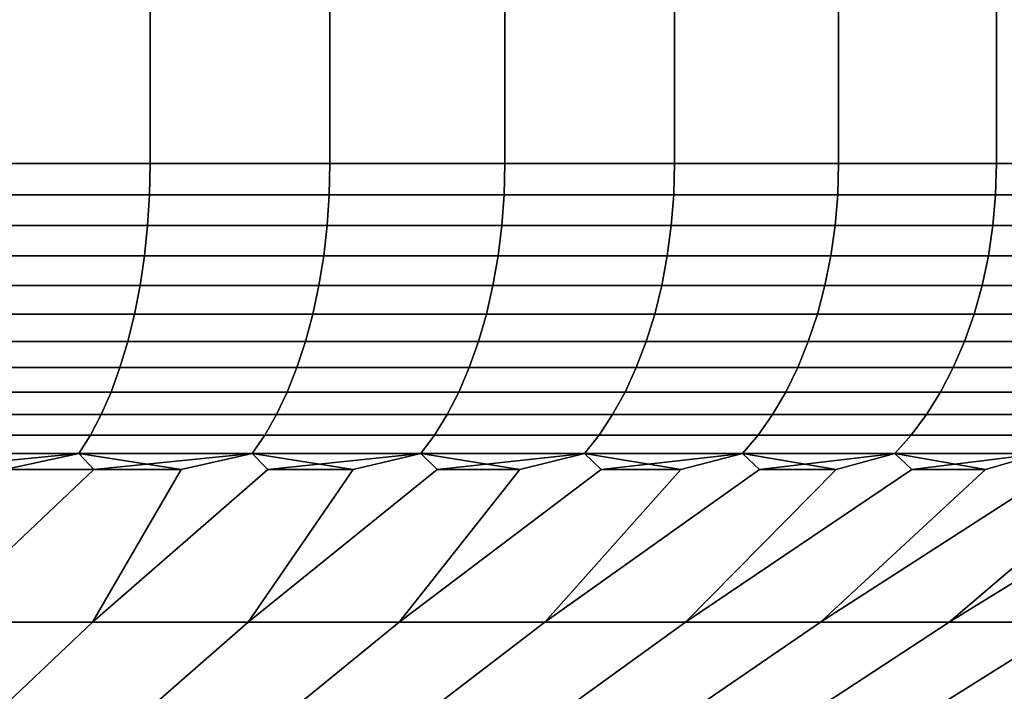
# Model space of a CAD drawing. Header units: metres. Extents: x -109 to 109, y -342 to 66.
# Tile 193 of 256: x 85.49 to 90.29, y -31.95 to -28.68. Entities that reach past the tile are written whole.
import ezdxf

# ---------------------------------------------------------------- set-up
doc = ezdxf.new("R2010")
doc.units = ezdxf.units.M
doc.layers.add('solid_K_24_62_16_000B91', color=7, linetype='CONTINUOUS')

msp = doc.modelspace()

# ---------------------------------------------------------------- linework, layer by layer
at = {"layer": 'solid_K_24_62_16_000B91'}
for points in [[(85.223709, -29.377958, 19.102274), (86.122757, -29.377958, 18.665545), (86.122757, -10.245251, 18.665546), (85.223709, -10.245251, 19.102274)], [(86.122757, -29.377958, -18.665546), (85.223709, -29.377958, -19.102274), (85.223709, -10.245251, -19.102274), (86.122757, -10.245251, -18.665546)], [(86.122757, -29.377958, 18.665545), (87, -29.377958, 18.186533), (87, -10.245251, 18.186535), (86.122757, -10.245251, 18.665546)], [(87, -29.377958, -18.186535), (86.122757, -29.377958, -18.665546), (86.122757, -10.245251, -18.665546), (87, -10.245251, -18.186535)], [(87, -29.377958, 18.186533), (87.853455, -29.377958, 17.666325), (87.853455, -10.245251, 17.666325), (87, -10.245251, 18.186535)], [(87.853455, -29.377958, -17.666325), (87, -29.377958, -18.186535), (87, -10.245251, -18.186535), (87.853455, -10.245251, -17.666325)], [(87.853455, -29.377958, 17.666325), (88.681198, -29.377958, 17.106094), (88.681198, -10.245251, 17.106094), (87.853455, -10.245251, 17.666325)], [(88.681198, -29.377958, -17.106094), (87.853455, -29.377958, -17.666325), (87.853455, -10.245251, -17.666325), (88.681198, -10.245251, -17.106096)], [(88.681198, -29.377958, 17.106094), (89.481339, -29.377958, 16.507116), (89.481339, -10.245251, 16.507114), (88.681198, -10.245251, 17.106094)], [(89.481339, -29.377958, -16.507114), (88.681198, -29.377958, -17.106094), (88.681198, -10.245251, -17.106096), (89.481339, -10.245251, -16.507116)], [(89.481339, -29.377958, 16.507116), (90.252075, -29.377958, 15.870744), (90.252075, -10.245251, 15.870741), (89.481339, -10.245251, 16.507114)], [(90.252075, -29.377958, -15.870741), (89.481339, -29.377958, -16.507114), (89.481339, -10.245251, -16.507116), (90.252075, -10.245251, -15.870744)], [(90.252075, -29.377958, 15.870744), (90.991653, -29.377958, 15.198419), (90.991661, -10.245251, 15.198415), (90.252075, -10.245251, 15.870741)], [(90.991661, -29.377958, -15.198416), (90.252075, -29.377958, -15.870741), (90.252075, -10.245251, -15.870744), (90.991653, -10.245251, -15.198419)], [(86.119652, -29.529537, -18.659527), (85.220901, -29.529537, -19.096113), (85.223709, -29.377958, -19.102274), (86.122757, -29.377958, -18.665546)], [(85.220901, -29.529537, 19.096113), (86.119652, -29.529537, 18.659527), (86.122757, -29.377958, 18.665545), (85.223709, -29.377958, 19.102274)], [(86.996613, -29.529537, -18.18067), (86.119652, -29.529537, -18.659527), (86.122757, -29.377958, -18.665546), (87, -29.377958, -18.186535)], [(86.119652, -29.529537, 18.659527), (86.996613, -29.529537, 18.18067), (87, -29.377958, 18.186533), (86.122757, -29.377958, 18.665545)], [(87.8498, -29.529537, -17.660627), (86.996613, -29.529537, -18.18067), (87, -29.377958, -18.186535), (87.853455, -29.377958, -17.666325)], [(86.996613, -29.529537, 18.18067), (87.8498, -29.529537, 17.660627), (87.853455, -29.377958, 17.666325), (87, -29.377958, 18.186533)], [(88.677269, -29.529537, -17.10058), (87.8498, -29.529537, -17.660627), (87.853455, -29.377958, -17.666325), (88.681198, -29.377958, -17.106094)], [(87.8498, -29.529537, 17.660627), (88.677269, -29.529537, 17.10058), (88.681198, -29.377958, 17.106094), (87.853455, -29.377958, 17.666325)], [(89.47715, -29.529537, -16.501793), (88.677269, -29.529537, -17.10058), (88.681198, -29.377958, -17.106094), (89.481339, -29.377958, -16.507114)], [(88.677269, -29.529537, 17.10058), (89.47715, -29.529537, 16.501793), (89.481339, -29.377958, 16.507116), (88.681198, -29.377958, 17.106094)], [(90.247643, -29.529537, -15.865623), (89.47715, -29.529537, -16.501793), (89.481339, -29.377958, -16.507114), (90.252075, -29.377958, -15.870741)], [(89.47715, -29.529537, 16.501793), (90.247643, -29.529537, 15.865623), (90.252075, -29.377958, 15.870744), (89.481339, -29.377958, 16.507116)], [(90.986984, -29.529537, -15.193514), (90.247643, -29.529537, -15.865623), (90.252075, -29.377958, -15.870741), (90.991661, -29.377958, -15.198416)], [(90.247643, -29.529537, 15.865623), (90.986984, -29.529537, 15.193514), (90.991653, -29.377958, 15.198419), (90.252075, -29.377958, 15.870744)], [(86.110359, -29.680058, -18.641495), (85.212479, -29.680058, -19.07766), (85.220901, -29.529537, -19.096113), (86.119652, -29.529537, -18.659527)], [(85.212479, -29.680058, 19.07766), (86.110359, -29.680058, 18.641495), (86.119652, -29.529537, 18.659527), (85.220901, -29.529537, 19.096113)], [(86.986473, -29.680058, -18.163101), (86.110359, -29.680058, -18.641495), (86.119652, -29.529537, -18.659527), (86.996613, -29.529537, -18.18067)], [(86.110359, -29.680058, 18.641495), (86.986473, -29.680058, 18.163101), (86.996613, -29.529537, 18.18067), (86.119652, -29.529537, 18.659527)], [(87.838829, -29.680058, -17.643562), (86.986473, -29.680058, -18.163101), (86.996613, -29.529537, -18.18067), (87.8498, -29.529537, -17.660627)], [(86.986473, -29.680058, 18.163101), (87.838829, -29.680058, 17.643562), (87.8498, -29.529537, 17.660627), (86.996613, -29.529537, 18.18067)], [(88.665497, -29.680058, -17.084055), (87.838829, -29.680058, -17.643562), (87.8498, -29.529537, -17.660627), (88.677269, -29.529537, -17.10058)], [(87.838829, -29.680058, 17.643562), (88.665497, -29.680058, 17.084055), (88.677269, -29.529537, 17.10058), (87.8498, -29.529537, 17.660627)], [(89.464615, -29.680058, -16.485846), (88.665497, -29.680058, -17.084055), (88.677269, -29.529537, -17.10058), (89.47715, -29.529537, -16.501793)], [(88.665497, -29.680058, 17.084055), (89.464615, -29.680058, 16.485846), (89.47715, -29.529537, 16.501793), (88.677269, -29.529537, 17.10058)], [(90.23436, -29.680058, -15.850292), (89.464615, -29.680058, -16.485846), (89.47715, -29.529537, -16.501793), (90.247643, -29.529537, -15.865623)], [(89.464615, -29.680058, 16.485846), (90.23436, -29.680058, 15.850292), (90.247643, -29.529537, 15.865623), (89.47715, -29.529537, 16.501793)], [(90.972984, -29.680058, -15.178832), (90.23436, -29.680058, -15.850292), (90.247643, -29.529537, -15.865623), (90.986984, -29.529537, -15.193514)], [(90.23436, -29.680058, 15.850292), (90.972984, -29.680058, 15.178832), (90.986984, -29.529537, 15.193514), (90.247643, -29.529537, 15.865623)], [(86.09494, -29.828165, -18.611595), (85.198502, -29.828165, -19.04706), (85.212479, -29.680058, -19.07766), (86.110359, -29.680058, -18.641495)], [(85.198502, -29.828165, 19.04706), (86.09494, -29.828165, 18.611595), (86.110359, -29.680058, 18.641495), (85.212479, -29.680058, 19.07766)], [(86.96965, -29.828165, -18.133968), (86.09494, -29.828165, -18.611595), (86.110359, -29.680058, -18.641495), (86.986473, -29.680058, -18.163101)], [(86.09494, -29.828165, 18.611595), (86.96965, -29.828165, 18.133968), (86.986473, -29.680058, 18.163101), (86.110359, -29.680058, 18.641495)], [(87.820641, -29.828165, -17.615263), (86.96965, -29.828165, -18.133968), (86.986473, -29.680058, -18.163101), (87.838829, -29.680058, -17.643562)], [(86.96965, -29.828165, 18.133968), (87.820641, -29.828165, 17.615263), (87.838829, -29.680058, 17.643562), (86.986473, -29.680058, 18.163101)], [(88.645988, -29.828165, -17.056652), (87.820641, -29.828165, -17.615263), (87.838829, -29.680058, -17.643562), (88.665497, -29.680058, -17.084055)], [(87.820641, -29.828165, 17.615263), (88.645988, -29.828165, 17.056652), (88.665497, -29.680058, 17.084055), (87.838829, -29.680058, 17.643562)], [(89.443817, -29.828165, -16.459404), (88.645988, -29.828165, -17.056652), (88.665497, -29.680058, -17.084055), (89.464615, -29.680058, -16.485846)], [(88.645988, -29.828165, 17.056652), (89.443817, -29.828165, 16.459404), (89.464615, -29.680058, 16.485846), (88.665497, -29.680058, 17.084055)], [(90.212326, -29.828165, -15.824869), (89.443817, -29.828165, -16.459404), (89.464615, -29.680058, -16.485846), (90.23436, -29.680058, -15.850292)], [(89.443817, -29.828165, 16.459404), (90.212326, -29.828165, 15.824869), (90.23436, -29.680058, 15.850292), (89.464615, -29.680058, 16.485846)], [(90.949776, -29.828165, -15.154487), (90.212326, -29.828165, -15.824869), (90.23436, -29.680058, -15.850292), (90.972984, -29.680058, -15.178832)], [(90.212326, -29.828165, 15.824869), (90.949776, -29.828165, 15.154487), (90.972984, -29.680058, 15.178832), (90.23436, -29.680058, 15.850292)], [(86.073532, -29.972681, -18.570065), (85.179092, -29.972681, -19.004559), (85.198502, -29.828165, -19.04706), (86.09494, -29.828165, -18.611595)], [(85.179092, -29.972681, 19.004559), (86.073532, -29.972681, 18.570065), (86.09494, -29.828165, 18.611595), (85.198502, -29.828165, 19.04706)], [(86.946289, -29.972681, -18.093504), (86.073532, -29.972681, -18.570065), (86.09494, -29.828165, -18.611595), (86.96965, -29.828165, -18.133968)], [(86.073532, -29.972681, 18.570065), (86.946289, -29.972681, 18.093504), (86.96965, -29.828165, 18.133968), (86.09494, -29.828165, 18.611595)], [(87.79538, -29.972681, -17.575954), (86.946289, -29.972681, -18.093504), (86.96965, -29.828165, -18.133968), (87.820641, -29.828165, -17.615263)], [(86.946289, -29.972681, 18.093504), (87.79538, -29.972681, 17.575954), (87.820641, -29.828165, 17.615263), (86.96965, -29.828165, 18.133968)], [(88.618881, -29.972681, -17.018593), (87.79538, -29.972681, -17.575954), (87.820641, -29.828165, -17.615263), (88.645988, -29.828165, -17.056652)], [(87.79538, -29.972681, 17.575954), (88.618881, -29.972681, 17.018593), (88.645988, -29.828165, 17.056652), (87.820641, -29.828165, 17.615263)], [(89.414932, -29.972681, -16.422676), (88.618881, -29.972681, -17.018593), (88.645988, -29.828165, -17.056652), (89.443817, -29.828165, -16.459404)], [(88.618881, -29.972681, 17.018593), (89.414932, -29.972681, 16.422676), (89.443817, -29.828165, 16.459404), (88.645988, -29.828165, 17.056652)], [(90.181732, -29.972681, -15.789557), (89.414932, -29.972681, -16.422676), (89.443817, -29.828165, -16.459404), (90.212326, -29.828165, -15.824869)], [(89.414932, -29.972681, 16.422676), (90.181732, -29.972681, 15.789557), (90.212326, -29.828165, 15.824869), (89.443817, -29.828165, 16.459404)], [(90.917526, -29.972681, -15.12067), (90.181732, -29.972681, -15.789557), (90.212326, -29.828165, -15.824869), (90.949776, -29.828165, -15.154487)], [(90.181732, -29.972681, 15.789557), (90.917526, -29.972681, 15.12067), (90.949776, -29.828165, 15.154487), (90.212326, -29.828165, 15.824869)], [(86.046295, -30.11245, -18.517235), (85.154404, -30.11245, -18.950493), (85.179092, -29.972681, -19.004559), (86.073532, -29.972681, -18.570065)], [(85.154404, -30.11245, 18.950493), (86.046295, -30.11245, 18.517235), (86.073532, -29.972681, 18.570065), (85.179092, -29.972681, 19.004559)], [(86.916573, -30.11245, -18.04203), (86.046295, -30.11245, -18.517235), (86.073532, -29.972681, -18.570065), (86.946289, -29.972681, -18.093504)], [(86.046295, -30.11245, 18.517235), (86.916573, -30.11245, 18.04203), (86.946289, -29.972681, 18.093504), (86.073532, -29.972681, 18.570065)], [(87.763245, -30.11245, -17.525955), (86.916573, -30.11245, -18.04203), (86.946289, -29.972681, -18.093504), (87.79538, -29.972681, -17.575954)], [(86.916573, -30.11245, 18.04203), (87.763245, -30.11245, 17.525955), (87.79538, -29.972681, 17.575954), (86.946289, -29.972681, 18.093504)], [(88.584412, -30.11245, -16.970177), (87.763245, -30.11245, -17.525955), (87.79538, -29.972681, -17.575954), (88.618881, -29.972681, -17.018593)], [(87.763245, -30.11245, 17.525955), (88.584412, -30.11245, 16.970177), (88.618881, -29.972681, 17.018593), (87.79538, -29.972681, 17.575954)], [(89.378197, -30.11245, -16.375956), (88.584412, -30.11245, -16.970177), (88.618881, -29.972681, -17.018593), (89.414932, -29.972681, -16.422676)], [(88.584412, -30.11245, 16.970177), (89.378197, -30.11245, 16.375956), (89.414932, -29.972681, 16.422676), (88.618881, -29.972681, 17.018593)], [(90.142807, -30.11245, -15.744638), (89.378197, -30.11245, -16.375956), (89.414932, -29.972681, -16.422676), (90.181732, -29.972681, -15.789557)], [(89.378197, -30.11245, 16.375956), (90.142807, -30.11245, 15.744638), (90.181732, -29.972681, 15.789557), (89.414932, -29.972681, 16.422676)], [(90.876511, -30.11245, -15.077654), (90.142807, -30.11245, -15.744638), (90.181732, -29.972681, -15.789557), (90.917526, -29.972681, -15.12067)], [(90.142807, -30.11245, 15.744638), (90.876511, -30.11245, 15.077654), (90.917526, -29.972681, 15.12067), (90.181732, -29.972681, 15.789557)], [(86.013458, -30.246355, -18.453529), (85.124626, -30.246355, -18.885296), (85.154404, -30.11245, -18.950493), (86.046295, -30.11245, -18.517235)], [(85.124626, -30.246355, 18.885296), (86.013458, -30.246355, 18.453529), (86.046295, -30.11245, 18.517235), (85.154404, -30.11245, 18.950493)], [(86.880737, -30.246355, -17.979959), (86.013458, -30.246355, -18.453529), (86.046295, -30.11245, -18.517235), (86.916573, -30.11245, -18.04203)], [(86.013458, -30.246355, 18.453529), (86.880737, -30.246355, 17.979959), (86.916573, -30.11245, 18.04203), (86.046295, -30.11245, 18.517235)], [(87.724495, -30.246355, -17.465658), (86.880737, -30.246355, -17.979959), (86.916573, -30.11245, -18.04203), (87.763245, -30.11245, -17.525955)], [(86.880737, -30.246355, 17.979959), (87.724495, -30.246355, 17.465658), (87.763245, -30.11245, 17.525955), (86.916573, -30.11245, 18.04203)], [(88.542831, -30.246355, -16.911793), (87.724495, -30.246355, -17.465658), (87.763245, -30.11245, -17.525955), (88.584412, -30.11245, -16.970177)], [(87.724495, -30.246355, 17.465658), (88.542831, -30.246355, 16.911793), (88.584412, -30.11245, 16.970177), (87.763245, -30.11245, 17.525955)], [(89.333885, -30.246355, -16.319616), (88.542831, -30.246355, -16.911793), (88.584412, -30.11245, -16.970177), (89.378197, -30.11245, -16.375956)], [(88.542831, -30.246355, 16.911793), (89.333885, -30.246355, 16.319616), (89.378197, -30.11245, 16.375956), (88.584412, -30.11245, 16.970177)], [(90.095871, -30.246355, -15.690471), (89.333885, -30.246355, -16.319616), (89.378197, -30.11245, -16.375956), (90.142807, -30.11245, -15.744638)], [(89.333885, -30.246355, 16.319616), (90.095871, -30.246355, 15.690471), (90.142807, -30.11245, 15.744638), (89.378197, -30.11245, 16.375956)], [(90.827057, -30.246355, -15.025782), (90.095871, -30.246355, -15.690471), (90.142807, -30.11245, -15.744638), (90.876511, -30.11245, -15.077654)], [(90.095871, -30.246355, 15.690471), (90.827057, -30.246355, 15.025782), (90.876511, -30.11245, 15.077654), (90.142807, -30.11245, 15.744638)], [(85.975266, -30.373329, -18.379454), (85.090004, -30.373329, -18.809488), (85.124626, -30.246355, -18.885296), (86.013458, -30.246355, -18.453529)], [(85.090004, -30.373329, 18.809488), (85.975266, -30.373329, 18.379454), (86.013458, -30.246355, 18.453529), (85.124626, -30.246355, 18.885296)], [(86.839066, -30.373329, -17.907785), (85.975266, -30.373329, -18.379454), (86.013458, -30.246355, -18.453529), (86.880737, -30.246355, -17.979959)], [(85.975266, -30.373329, 18.379454), (86.839066, -30.373329, 17.907785), (86.880737, -30.246355, 17.979959), (86.013458, -30.246355, 18.453529)], [(87.679443, -30.373329, -17.39555), (86.839066, -30.373329, -17.907785), (86.880737, -30.246355, -17.979959), (87.724495, -30.246355, -17.465658)], [(86.839066, -30.373329, 17.907785), (87.679443, -30.373329, 17.39555), (87.724495, -30.246355, 17.465658), (86.880737, -30.246355, 17.979959)], [(88.494492, -30.373329, -16.843906), (87.679443, -30.373329, -17.39555), (87.724495, -30.246355, -17.465658), (88.542831, -30.246355, -16.911793)], [(87.679443, -30.373329, 17.39555), (88.494492, -30.373329, 16.843906), (88.542831, -30.246355, 16.911793), (87.724495, -30.246355, 17.465658)], [(89.282372, -30.373329, -16.254107), (88.494492, -30.373329, -16.843906), (88.542831, -30.246355, -16.911793), (89.333885, -30.246355, -16.319616)], [(88.494492, -30.373329, 16.843906), (89.282372, -30.373329, 16.254107), (89.333885, -30.246355, 16.319616), (88.542831, -30.246355, 16.911793)], [(90.041298, -30.373329, -15.627487), (89.282372, -30.373329, -16.254107), (89.333885, -30.246355, -16.319616), (90.095871, -30.246355, -15.690471)], [(89.282372, -30.373329, 16.254107), (90.041298, -30.373329, 15.627487), (90.095871, -30.246355, 15.690471), (89.333885, -30.246355, 16.319616)], [(90.769547, -30.373329, -14.965466), (90.041298, -30.373329, -15.627487), (90.095871, -30.246355, -15.690471), (90.827057, -30.246355, -15.025782)], [(90.041298, -30.373329, 15.627487), (90.769547, -30.373329, 14.965466), (90.827057, -30.246355, 15.025782), (90.095871, -30.246355, 15.690471)], [(85.932037, -30.492357, -18.295603), (85.050812, -30.492357, -18.723675), (85.090004, -30.373329, -18.809488), (85.975266, -30.373329, -18.379454)], [(85.050812, -30.492357, 18.723675), (85.932037, -30.492357, 18.295603), (85.975266, -30.373329, 18.379454), (85.090004, -30.373329, 18.809488)], [(86.791893, -30.492357, -17.826084), (85.932037, -30.492357, -18.295603), (85.975266, -30.373329, -18.379454), (86.839066, -30.373329, -17.907785)], [(85.932037, -30.492357, 18.295603), (86.791893, -30.492357, 17.826084), (86.839066, -30.373329, 17.907785), (85.975266, -30.373329, 18.379454)], [(87.628433, -30.492357, -17.316185), (86.791893, -30.492357, -17.826084), (86.839066, -30.373329, -17.907785), (87.679443, -30.373329, -17.39555)], [(86.791893, -30.492357, 17.826084), (87.628433, -30.492357, 17.316185), (87.679443, -30.373329, 17.39555), (86.839066, -30.373329, 17.907785)], [(88.439766, -30.492357, -16.767059), (87.628433, -30.492357, -17.316185), (87.679443, -30.373329, -17.39555), (88.494492, -30.373329, -16.843906)], [(87.628433, -30.492357, 17.316185), (88.439766, -30.492357, 16.767059), (88.494492, -30.373329, 16.843906), (87.679443, -30.373329, 17.39555)], [(89.224052, -30.492357, -16.179953), (88.439766, -30.492357, -16.767059), (88.494492, -30.373329, -16.843906), (89.282372, -30.373329, -16.254107)], [(88.439766, -30.492357, 16.767059), (89.224052, -30.492357, 16.179953), (89.282372, -30.373329, 16.254107), (88.494492, -30.373329, 16.843906)], [(89.979515, -30.492357, -15.55619), (89.224052, -30.492357, -16.179953), (89.282372, -30.373329, -16.254107), (90.041298, -30.373329, -15.627487)], [(89.224052, -30.492357, 16.179953), (89.979515, -30.492357, 15.55619), (90.041298, -30.373329, 15.627487), (89.282372, -30.373329, 16.254107)], [(90.704445, -30.492357, -14.897189), (89.979515, -30.492357, -15.55619), (90.041298, -30.373329, -15.627487), (90.769547, -30.373329, -14.965466)], [(89.979515, -30.492357, 15.55619), (90.704445, -30.492357, 14.897189), (90.769547, -30.373329, 14.965466), (90.041298, -30.373329, 15.627487)], [(85.884117, -30.602491, -18.202642), (85.00737, -30.602491, -18.628538), (85.050812, -30.492357, -18.723675), (85.932037, -30.492357, -18.295603)], [(85.00737, -30.602491, 18.628538), (85.884117, -30.602491, 18.202642), (85.932037, -30.492357, 18.295603), (85.050812, -30.492357, 18.723675)], [(86.739601, -30.602491, -17.73551), (85.884117, -30.602491, -18.202642), (85.932037, -30.492357, -18.295603), (86.791893, -30.492357, -17.826084)], [(85.884117, -30.602491, 18.202642), (86.739601, -30.602491, 17.73551), (86.791893, -30.492357, 17.826084), (85.932037, -30.492357, 18.295603)], [(87.571892, -30.602491, -17.228203), (86.739601, -30.602491, -17.73551), (86.791893, -30.492357, -17.826084), (87.628433, -30.492357, -17.316185)], [(86.739601, -30.602491, 17.73551), (87.571892, -30.602491, 17.228203), (87.628433, -30.492357, 17.316185), (86.791893, -30.492357, 17.826084)], [(88.379105, -30.602491, -16.681868), (87.571892, -30.602491, -17.228203), (87.628433, -30.492357, -17.316185), (88.439766, -30.492357, -16.767059)], [(87.571892, -30.602491, 17.228203), (88.379105, -30.602491, 16.681868), (88.439766, -30.492357, 16.767059), (87.628433, -30.492357, 17.316185)], [(89.159401, -30.602491, -16.097742), (88.379105, -30.602491, -16.681868), (88.439766, -30.492357, -16.767059), (89.224052, -30.492357, -16.179953)], [(88.379105, -30.602491, 16.681868), (89.159401, -30.602491, 16.097742), (89.224052, -30.492357, 16.179953), (88.439766, -30.492357, 16.767059)], [(89.911026, -30.602491, -15.477149), (89.159401, -30.602491, -16.097742), (89.224052, -30.492357, -16.179953), (89.979515, -30.492357, -15.55619)], [(89.159401, -30.602491, 16.097742), (89.911026, -30.602491, 15.477149), (89.979515, -30.492357, 15.55619), (89.224052, -30.492357, 16.179953)], [(90.632271, -30.602491, -14.821497), (89.911026, -30.602491, -15.477149), (89.979515, -30.492357, -15.55619), (90.704445, -30.492357, -14.897189)], [(89.911026, -30.602491, 15.477149), (90.632271, -30.602491, 14.821497), (90.704445, -30.492357, 14.897189), (89.979515, -30.492357, 15.55619)], [(85.831879, -30.70285, -18.101316), (84.960014, -30.70285, -18.524841), (85.00737, -30.602491, -18.628538), (85.884117, -30.602491, -18.202642)], [(84.960014, -30.70285, 18.524841), (85.831879, -30.70285, 18.101316), (85.884117, -30.602491, 18.202642), (85.00737, -30.602491, 18.628538)], [(86.682602, -30.70285, -17.636786), (85.831879, -30.70285, -18.101316), (85.884117, -30.602491, -18.202642), (86.739601, -30.602491, -17.73551)], [(85.831879, -30.70285, 18.101316), (86.682602, -30.70285, 17.636786), (86.739601, -30.602491, 17.73551), (85.884117, -30.602491, 18.202642)], [(87.510262, -30.70285, -17.132301), (86.682602, -30.70285, -17.636786), (86.739601, -30.602491, -17.73551), (87.571892, -30.602491, -17.228203)], [(86.682602, -30.70285, 17.636786), (87.510262, -30.70285, 17.132301), (87.571892, -30.602491, 17.228203), (86.739601, -30.602491, 17.73551)], [(88.312981, -30.70285, -16.589006), (87.510262, -30.70285, -17.132301), (87.571892, -30.602491, -17.228203), (88.379105, -30.602491, -16.681868)], [(87.510262, -30.70285, 17.132301), (88.312981, -30.70285, 16.589006), (88.379105, -30.602491, 16.681868), (87.571892, -30.602491, 17.228203)], [(89.088936, -30.70285, -16.008133), (88.312981, -30.70285, -16.589006), (88.379105, -30.602491, -16.681868), (89.159401, -30.602491, -16.097742)], [(88.312981, -30.70285, 16.589006), (89.088936, -30.70285, 16.008133), (89.159401, -30.602491, 16.097742), (88.379105, -30.602491, 16.681868)], [(89.836372, -30.70285, -15.390995), (89.088936, -30.70285, -16.008133), (89.159401, -30.602491, -16.097742), (89.911026, -30.602491, -15.477149)], [(89.088936, -30.70285, 16.008133), (89.836372, -30.70285, 15.390995), (89.911026, -30.602491, 15.477149), (89.159401, -30.602491, 16.097742)], [(90.553604, -30.70285, -14.738992), (89.836372, -30.70285, -15.390995), (89.911026, -30.602491, -15.477149), (90.632271, -30.602491, -14.821497)], [(89.836372, -30.70285, 15.390995), (90.553604, -30.70285, 14.738992), (90.632271, -30.602491, 14.821497), (89.911026, -30.602491, 15.477149)], [(85.775742, -30.792635, -17.992432), (84.909126, -30.792635, -18.41341), (84.960014, -30.70285, -18.524841), (85.831879, -30.70285, -18.101316)], [(84.909126, -30.792635, 18.41341), (85.775742, -30.792635, 17.992432), (85.831879, -30.70285, 18.101316), (84.960014, -30.70285, 18.524841)], [(86.621353, -30.792635, -17.530695), (85.775742, -30.792635, -17.992432), (85.831879, -30.70285, -18.101316), (86.682602, -30.70285, -17.636786)], [(85.775742, -30.792635, 17.992432), (86.621353, -30.792635, 17.530695), (86.682602, -30.70285, 17.636786), (85.831879, -30.70285, 18.101316)], [(87.444031, -30.792635, -17.029245), (86.621353, -30.792635, -17.530695), (86.682602, -30.70285, -17.636786), (87.510262, -30.70285, -17.132301)], [(86.621353, -30.792635, 17.530695), (87.444031, -30.792635, 17.029245), (87.510262, -30.70285, 17.132301), (86.682602, -30.70285, 17.636786)], [(88.24192, -30.792635, -16.48922), (87.444031, -30.792635, -17.029245), (87.510262, -30.70285, -17.132301), (88.312981, -30.70285, -16.589006)], [(87.444031, -30.792635, 17.029245), (88.24192, -30.792635, 16.48922), (88.312981, -30.70285, 16.589006), (87.510262, -30.70285, 17.132301)], [(89.013206, -30.792635, -15.911839), (88.24192, -30.792635, -16.48922), (88.312981, -30.70285, -16.589006), (89.088936, -30.70285, -16.008133)], [(88.24192, -30.792635, 16.48922), (89.013206, -30.792635, 15.911839), (89.088936, -30.70285, 16.008133), (88.312981, -30.70285, 16.589006)], [(89.756149, -30.792635, -15.298414), (89.013206, -30.792635, -15.911839), (89.088936, -30.70285, -16.008133), (89.836372, -30.70285, -15.390995)], [(89.013206, -30.792635, 15.911839), (89.756149, -30.792635, 15.298414), (89.836372, -30.70285, 15.390995), (89.088936, -30.70285, 16.008133)], [(90.469063, -30.792635, -14.650333), (89.756149, -30.792635, -15.298414), (89.836372, -30.70285, -15.390995), (90.553604, -30.70285, -14.738992)], [(89.756149, -30.792635, 15.298414), (90.469063, -30.792635, 14.650333), (90.553604, -30.70285, 14.738992), (89.836372, -30.70285, 15.390995)], [(84.909126, -30.792635, 18.41341), (85.414413, -30.870329, 18.030861), (85.775742, -30.792635, 17.992432)], [(85.775742, -30.792635, -17.992432), (84.97612, -30.870329, -18.241003), (84.909126, -30.792635, -18.41341)], [(85.775742, -30.792635, -17.992432), (85.414413, -30.870329, -18.030863), (84.97612, -30.870329, -18.241003)], [(85.775742, -30.792635, 17.992432), (85.414413, -30.870329, 18.030861), (85.847511, -30.870329, 17.81019)], [(85.775742, -30.792635, -17.992432), (85.847504, -30.870329, -17.810192), (85.414413, -30.870329, -18.030863)], [(85.775742, -30.792635, 17.992432), (85.847511, -30.870329, 17.81019), (86.275139, -30.870329, 17.579119)], [(85.775742, -30.792635, 17.992432), (86.275139, -30.870329, 17.579119), (86.621353, -30.792635, 17.530695)], [(86.621353, -30.792635, -17.530695), (85.847504, -30.870329, -17.810192), (85.775742, -30.792635, -17.992432)], [(86.621353, -30.792635, 17.530695), (86.275139, -30.870329, 17.579119), (85.841614, -31.615644, 16.180155), (86.69706, -30.870329, 17.337782)], [(86.621353, -30.792635, -17.530695), (86.69706, -30.870329, -17.337782), (85.841614, -31.615644, -16.180155), (86.275139, -30.870329, -17.579119)], [(86.621353, -30.792635, -17.530695), (86.275139, -30.870329, -17.579119), (85.847504, -30.870329, -17.810192)], [(87.444031, -30.792635, 17.029245), (87.113029, -30.870329, 17.086321), (86.600922, -31.615644, 15.717337), (87.522804, -30.870329, 16.824883)], [(87.444031, -30.792635, -17.029245), (87.522804, -30.870329, -16.824881), (86.600922, -31.615644, -15.717337), (87.113029, -30.870329, -17.086321)], [(86.621353, -30.792635, 17.530695), (86.69706, -30.870329, 17.337782), (87.113029, -30.870329, 17.086321)], [(86.621353, -30.792635, 17.530695), (87.113029, -30.870329, 17.086321), (87.444031, -30.792635, 17.029245)], [(87.444031, -30.792635, -17.029245), (86.69706, -30.870329, -17.337782), (86.621353, -30.792635, -17.530695)], [(87.444031, -30.792635, -17.029245), (87.113029, -30.870329, -17.086321), (86.69706, -30.870329, -17.337782)], [(88.24192, -30.792635, 16.48922), (87.926132, -30.870329, 16.553617), (87.337341, -31.615644, 15.218913), (88.322792, -30.870329, 16.272686)], [(88.24192, -30.792635, -16.48922), (88.3228, -30.870329, -16.272684), (87.337341, -31.615644, -15.218913), (87.926132, -30.870329, -16.553616)], [(87.444031, -30.792635, 17.029245), (87.522804, -30.870329, 16.824883), (87.926132, -30.870329, 16.553617)], [(87.444031, -30.792635, 17.029245), (87.926132, -30.870329, 16.553617), (88.24192, -30.792635, 16.48922)], [(88.24192, -30.792635, -16.48922), (87.522804, -30.870329, -16.824881), (87.444031, -30.792635, -17.029245)], [(88.24192, -30.792635, -16.48922), (87.926132, -30.870329, -16.553616), (87.522804, -30.870329, -16.824881)], [(89.013206, -30.792635, 15.911839), (88.712547, -30.870329, 15.982252), (88.04921, -31.615644, 14.686014), (89.095177, -30.870329, 15.682485)], [(89.013206, -30.792635, -15.911839), (89.095177, -30.870329, -15.682483), (88.04921, -31.615644, -14.686014), (88.712555, -30.870329, -15.98225)], [(88.24192, -30.792635, 16.48922), (88.322792, -30.870329, 16.272686), (88.712547, -30.870329, 15.982252)], [(88.24192, -30.792635, 16.48922), (88.712547, -30.870329, 15.982252), (89.013206, -30.792635, 15.911839)], [(89.013206, -30.792635, -15.911839), (88.3228, -30.870329, -16.272684), (88.24192, -30.792635, -16.48922)], [(89.013206, -30.792635, -15.911839), (88.712555, -30.870329, -15.98225), (88.3228, -30.870329, -16.272684)], [(89.756149, -30.792635, 15.298414), (89.470444, -30.870329, 15.37356), (88.734917, -31.615644, 14.119846), (89.838142, -30.870329, 15.055656)], [(89.756149, -30.792635, -15.298414), (89.838142, -30.870329, -15.055654), (88.734917, -31.615644, -14.119846), (89.470451, -30.870329, -15.373557)], [(89.013206, -30.792635, 15.911839), (89.095177, -30.870329, 15.682485), (89.470444, -30.870329, 15.37356)], [(89.013206, -30.792635, 15.911839), (89.470444, -30.870329, 15.37356), (89.756149, -30.792635, 15.298414)], [(89.756149, -30.792635, -15.298414), (89.095177, -30.870329, -15.682483), (89.013206, -30.792635, -15.911839)], [(89.756149, -30.792635, -15.298414), (89.470451, -30.870329, -15.373557), (89.095177, -30.870329, -15.682483)], [(90.469063, -30.792635, 14.650333), (90.198044, -30.870329, 14.728961), (89.392906, -31.615644, 13.521692), (90.549957, -30.870329, 14.393663)], [(90.469063, -30.792635, -14.650333), (90.549957, -30.870329, -14.393661), (89.392906, -31.615644, -13.521692), (90.198051, -30.870329, -14.728958)], [(89.756149, -30.792635, 15.298414), (89.838142, -30.870329, 15.055656), (90.198044, -30.870329, 14.728961)], [(89.756149, -30.792635, 15.298414), (90.198044, -30.870329, 14.728961), (90.469063, -30.792635, 14.650333)], [(90.469063, -30.792635, -14.650333), (89.838142, -30.870329, -15.055654), (89.756149, -30.792635, -15.298414)], [(90.469063, -30.792635, -14.650333), (90.198051, -30.870329, -14.728958), (89.838142, -30.870329, -15.055654)], [(91.150337, -30.792635, 13.969065), (90.893661, -30.870329, 14.049961), (90.02169, -31.615644, 12.892907), (91.228958, -30.870329, 13.698053)], [(91.150337, -30.792635, -13.969065), (91.228958, -30.870329, -13.698052), (90.02169, -31.615644, -12.892907), (90.893661, -30.870329, -14.049959)], [(85.06115, -31.615644, 16.606321), (85.847511, -30.870329, 17.81019), (85.414413, -30.870329, 18.030861)], [(85.06115, -31.615644, 16.606321), (85.841614, -31.615644, 16.180155), (86.275139, -30.870329, 17.579119), (85.847511, -30.870329, 17.81019)], [(85.841614, -31.615644, -16.180155), (85.06115, -31.615644, -16.606321), (85.847504, -30.870329, -17.810192), (86.275139, -30.870329, -17.579119)], [(85.06115, -31.615644, -16.606321), (85.414413, -30.870329, -18.030863), (85.847504, -30.870329, -17.810192)], [(85.841614, -31.615644, 16.180155), (86.600922, -31.615644, 15.717337), (87.113029, -30.870329, 17.086321), (86.69706, -30.870329, 17.337782)], [(86.600922, -31.615644, -15.717337), (85.841614, -31.615644, -16.180155), (86.69706, -30.870329, -17.337782), (87.113029, -30.870329, -17.086321)], [(86.600922, -31.615644, 15.717337), (87.337341, -31.615644, 15.218913), (87.926132, -30.870329, 16.553617), (87.522804, -30.870329, 16.824883)], [(87.337341, -31.615644, -15.218913), (86.600922, -31.615644, -15.717337), (87.522804, -30.870329, -16.824881), (87.926132, -30.870329, -16.553616)], [(87.337341, -31.615644, 15.218913), (88.04921, -31.615644, 14.686014), (88.712547, -30.870329, 15.982252), (88.322792, -30.870329, 16.272686)], [(88.04921, -31.615644, -14.686014), (87.337341, -31.615644, -15.218913), (88.3228, -30.870329, -16.272684), (88.712555, -30.870329, -15.98225)], [(88.04921, -31.615644, 14.686014), (88.734917, -31.615644, 14.119846), (89.470444, -30.870329, 15.37356), (89.095177, -30.870329, 15.682485)], [(88.734917, -31.615644, -14.119846), (88.04921, -31.615644, -14.686014), (89.095177, -30.870329, -15.682483), (89.470451, -30.870329, -15.373557)], [(88.734917, -31.615644, 14.119846), (89.392906, -31.615644, 13.521692), (90.198044, -30.870329, 14.728961), (89.838142, -30.870329, 15.055656)], [(89.392906, -31.615644, -13.521692), (88.734917, -31.615644, -14.119846), (89.838142, -30.870329, -15.055654), (90.198051, -30.870329, -14.728958)], [(89.392906, -31.615644, 13.521692), (90.02169, -31.615644, 12.892907), (90.893661, -30.870329, 14.049961), (90.549957, -30.870329, 14.393663)], [(90.02169, -31.615644, -12.892907), (89.392906, -31.615644, -13.521692), (90.549957, -30.870329, -14.393661), (90.893661, -30.870329, -14.049959)], [(90.02169, -31.615644, 12.892907), (90.619843, -31.615644, 12.234917), (91.555649, -30.870329, 13.338146), (91.228958, -30.870329, 13.698053)], [(90.619843, -31.615644, -12.234917), (90.02169, -31.615644, -12.892907), (91.228958, -30.870329, -13.698052), (91.555649, -30.870329, -13.338146)], [(85.111641, -32.306114, -14.915801), (84.392166, -32.306114, -15.308664), (85.06115, -31.615644, -16.606321), (85.841614, -31.615644, -16.180155)], [(84.392166, -32.306114, 15.308664), (85.111641, -32.306114, 14.915801), (85.841614, -31.615644, 16.180155), (85.06115, -31.615644, 16.606321)], [(85.811607, -32.306114, -14.489148), (85.111641, -32.306114, -14.915801), (85.841614, -31.615644, -16.180155), (86.600922, -31.615644, -15.717337)], [(85.111641, -32.306114, 14.915801), (85.811607, -32.306114, 14.489148), (86.600922, -31.615644, 15.717337), (85.841614, -31.615644, 16.180155)], [(86.490486, -32.306114, -14.029673), (85.811607, -32.306114, -14.489148), (86.600922, -31.615644, -15.717337), (87.337341, -31.615644, -15.218913)], [(85.811607, -32.306114, 14.489148), (86.490486, -32.306114, 14.029673), (87.337341, -31.615644, 15.218913), (86.600922, -31.615644, 15.717337)], [(87.146729, -32.306114, -13.538415), (86.490486, -32.306114, -14.029673), (87.337341, -31.615644, -15.218913), (88.04921, -31.615644, -14.686014)], [(86.490486, -32.306114, 14.029673), (87.146729, -32.306114, 13.538415), (88.04921, -31.615644, 14.686014), (87.337341, -31.615644, 15.218913)], [(87.778854, -32.306114, -13.016489), (87.146729, -32.306114, -13.538415), (88.04921, -31.615644, -14.686014), (88.734917, -31.615644, -14.119846)], [(87.146729, -32.306114, 13.538415), (87.778854, -32.306114, 13.016489), (88.734917, -31.615644, 14.119846), (88.04921, -31.615644, 14.686014)], [(88.385429, -32.306114, -12.465076), (87.778854, -32.306114, -13.016489), (88.734917, -31.615644, -14.119846), (89.392906, -31.615644, -13.521692)], [(87.778854, -32.306114, 13.016489), (88.385429, -32.306114, 12.465076), (89.392906, -31.615644, 13.521692), (88.734917, -31.615644, 14.119846)], [(88.965073, -32.306114, -11.885427), (88.385429, -32.306114, -12.465076), (89.392906, -31.615644, -13.521692), (90.02169, -31.615644, -12.892907)], [(88.385429, -32.306114, 12.465076), (88.965073, -32.306114, 11.885427), (90.02169, -31.615644, 12.892907), (89.392906, -31.615644, 13.521692)], [(89.516487, -32.306114, -11.278852), (88.965073, -32.306114, -11.885427), (90.02169, -31.615644, -12.892907), (90.619843, -31.615644, -12.234917)], [(88.965073, -32.306114, 11.885427), (89.516487, -32.306114, 11.278852), (90.619843, -31.615644, 12.234917), (90.02169, -31.615644, 12.892907)], [(90.038414, -32.306114, -10.646728), (89.516487, -32.306114, -11.278852), (90.619843, -31.615644, -12.234917), (91.186012, -31.615644, -11.549209)], [(89.516487, -32.306114, 11.278852), (90.038414, -32.306114, 10.646728), (91.186012, -31.615644, 11.549209), (90.619843, -31.615644, 12.234917)], [(90.529671, -32.306114, -9.990484), (90.038414, -32.306114, -10.646728), (91.186012, -31.615644, -11.549209), (91.71891, -31.615644, -10.837339)], [(90.038414, -32.306114, 10.646728), (90.529671, -32.306114, 9.990484), (91.71891, -31.615644, 10.837339), (91.186012, -31.615644, 11.549209)]]:
    msp.add_3dface(points, dxfattribs=at)

doc.saveas('drawing.dxf')
